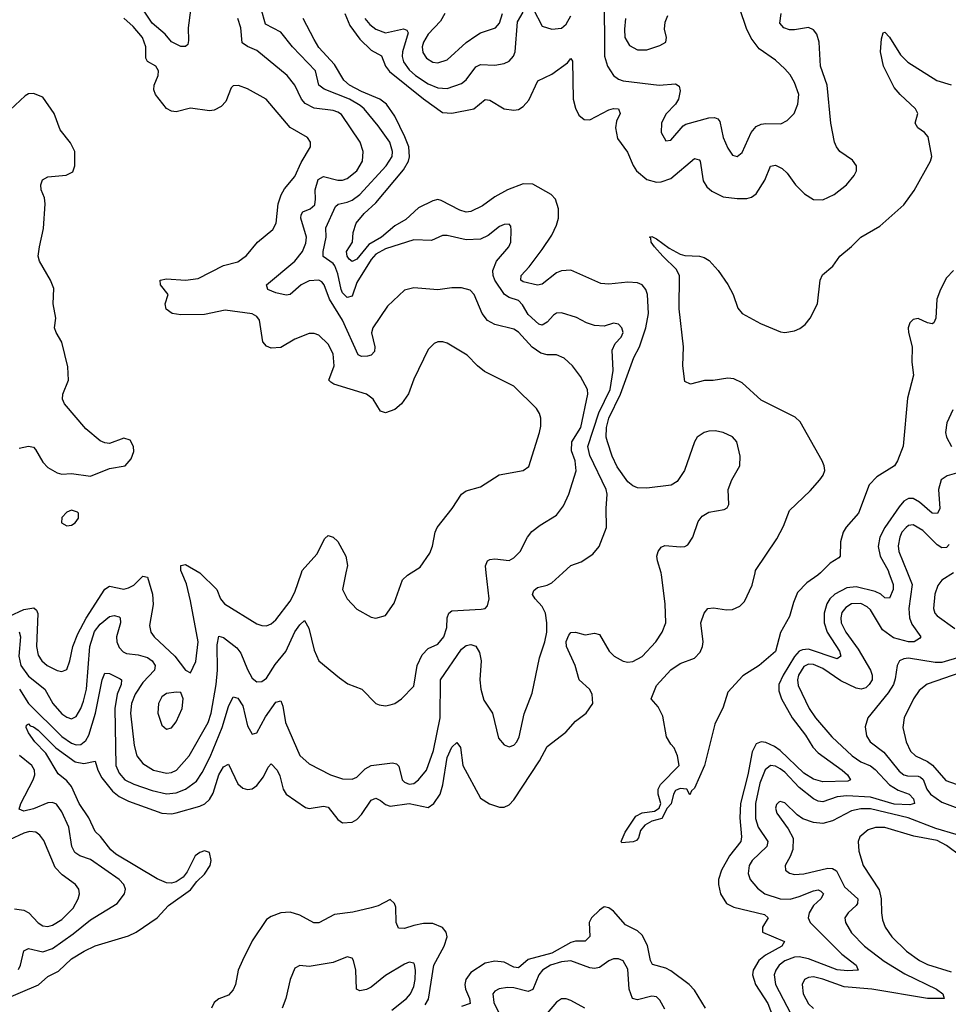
# Model space of a CAD drawing. Header units: inches. Extents: x 1843162 to 1959474, y 907081 to 1016326.
# Tile 217 of 256: x 1872972 to 1876877, y 1008186 to 1012325. Entities that reach past the tile are written whole.
import ezdxf

# ---------------------------------------------------------------- set-up
doc = ezdxf.new("R2010")
doc.units = ezdxf.units.IN
doc.header["$MEASUREMENT"] = 0
doc.layers.add('B8070', color=7, linetype='Continuous')
doc.layers.add('B8071', color=7, linetype='Continuous')

msp = doc.modelspace()

# ---------------------------------------------------------------- linework, layer by layer
at = {"layer": 'B8070', "color": 5}
for points, elevation in [([(1872890, 1008199.7), (1873051.8, 1008268.2), (1873090, 1008303), (1873135.1, 1008324.9), (1873190, 1008377.3), (1873243.1, 1008410), (1873290, 1008431.6), (1873430, 1008473.2), (1873462.4, 1008490), (1873550.4, 1008549.6), (1873598.4, 1008601.6), (1873690, 1008667.2), (1873717.3, 1008702.7), (1873750, 1008732.7), (1873773.1, 1008770), (1873776.8, 1008790), (1873770, 1008823.7), (1873750, 1008831.7), (1873730, 1008824.7), (1873710, 1008809.6), (1873676.7, 1008743.3), (1873659.4, 1008720.6), (1873630, 1008700.7), (1873610, 1008695.5), (1873590, 1008696.6), (1873550, 1008713), (1873376.6, 1008816.6), (1873355.9, 1008835.9), (1873312.1, 1008892.1), (1873290, 1008911.9), (1873262.8, 1008970), (1873222.9, 1009030), (1873190, 1009101.7), (1873170, 1009125.3), (1873134.5, 1009154.5), (1873081.7, 1009241.7), (1873036.2, 1009290), (1873010, 1009327.2), (1872999.7, 1009350), (1873000.6, 1009359.4), (1873010, 1009364.9), (1873016.2, 1009356.2), (1873030, 1009352.5), (1873050, 1009337.9), (1873123.8, 1009263.8), (1873205.9, 1009205.9), (1873241.5, 1009198.5), (1873290, 1009208.5), (1873301.4, 1009170), (1873318.2, 1009138.2), (1873362.6, 1009082.6), (1873390, 1009059.6), (1873430, 1009039.9), (1873570, 1008989.6), (1873610, 1008987), (1873630, 1008990.5), (1873730, 1009018.7), (1873751.4, 1009028.6), (1873770, 1009046.9), (1873786, 1009074), (1873810, 1009151.1), (1873830, 1009184.5), (1873850, 1009195.3), (1873890, 1009113.2), (1873910, 1009095.2), (1873930, 1009088.8), (1873950, 1009092.3), (1873970, 1009105.9), (1873997.6, 1009142.4), (1874017, 1009183), (1874030, 1009196.9), (1874055.4, 1009170), (1874066, 1009146), (1874079.8, 1009090), (1874092.8, 1009070), (1874173.6, 1009013.6), (1874190, 1009008.8), (1874250, 1009018.7), (1874270, 1009014.3), (1874310, 1008962.8), (1874330, 1008949.3), (1874370, 1008952.3), (1874390, 1008963), (1874410, 1008984.1), (1874450, 1009044.2), (1874470, 1009053.1), (1874490, 1009043.2), (1874510, 1009025.4), (1874530, 1009018.3), (1874610, 1009030.1), (1874690, 1009013.5), (1874714.1, 1009030), (1874739.9, 1009070), (1874751.5, 1009108.5), (1874770, 1009222.8), (1874790, 1009266.7), (1874810, 1009287.2), (1874825.8, 1009265.8), (1874836.2, 1009190), (1874910, 1009052), (1874948.5, 1009028.5), (1874990, 1009015), (1875010, 1009015), (1875030, 1009024.8), (1875050, 1009046.1), (1875157.9, 1009210), (1875190.4, 1009269.6), (1875268.3, 1009330), (1875310, 1009376.5), (1875354.8, 1009410), (1875382, 1009450), (1875379.5, 1009490), (1875368.6, 1009510), (1875325.3, 1009550), (1875307.9, 1009610), (1875272.2, 1009690), (1875270, 1009710.8), (1875281.8, 1009738.2), (1875290, 1009748.5), (1875310, 1009750.3), (1875350, 1009739.7), (1875390, 1009745.4), (1875410, 1009740.3), (1875451.3, 1009670), (1875472.4, 1009650), (1875510, 1009628.4), (1875530, 1009624.7), (1875550, 1009627.1), (1875590, 1009647.4), (1875647.9, 1009710), (1875674, 1009750), (1875689.3, 1009790), (1875687.3, 1009870), (1875671.9, 1009991.9), (1875669.5, 1010000)], 520), ([(1872930, 1009817.6), (1872990, 1009846.1), (1873032.4, 1009852.4), (1873043.2, 1009843.2), (1873048.4, 1009828.4), (1873043.6, 1009690), (1873050, 1009654), (1873065.1, 1009630), (1873088.3, 1009610), (1873130, 1009589.4), (1873150, 1009584.9), (1873170, 1009594), (1873183, 1009630), (1873195.1, 1009690), (1873217.4, 1009742.6), (1873251.4, 1009808.6), (1873330, 1009930.9), (1873350, 1009943.5), (1873410, 1009931.6), (1873430, 1009936.6), (1873452.1, 1009947.9), (1873490, 1009985.8), (1873510, 1009981.1), (1873530.7, 1009910), (1873533.6, 1009866.4), (1873518.6, 1009778.6), (1873524, 1009750), (1873537.8, 1009730), (1873624, 1009650), (1873670, 1009590.4), (1873690, 1009578.8), (1873713.6, 1009626.4), (1873722.2, 1009710), (1873690, 1009882.4), (1873673.6, 1009953.6), (1873653.6, 1010000)], 580), ([(1872970, 1009752.3), (1872976, 1009730), (1872968.2, 1009650), (1872977.4, 1009610), (1873010, 1009565.6), (1873077.4, 1009510), (1873111.9, 1009450), (1873150, 1009407.5), (1873170, 1009392.3), (1873190, 1009386.3), (1873210, 1009395.9), (1873230, 1009429.2), (1873240.4, 1009459.6), (1873253.5, 1009510), (1873267.4, 1009690), (1873287.3, 1009752.7), (1873310, 1009783.3), (1873350, 1009815.9), (1873370, 1009820.5), (1873390, 1009814.2), (1873394.4, 1009810), (1873395.9, 1009790), (1873379.3, 1009730), (1873380.4, 1009710), (1873390, 1009686.5), (1873407.1, 1009667.1), (1873420.8, 1009660.8), (1873470, 1009655.5), (1873510, 1009643.4), (1873528.8, 1009630), (1873542.3, 1009610), (1873538.9, 1009590), (1873490, 1009539.1), (1873457.6, 1009490), (1873442.8, 1009450), (1873438.1, 1009410), (1873454.1, 1009274.1), (1873465.3, 1009230), (1873490, 1009198.3), (1873535.6, 1009170), (1873590, 1009157.5), (1873610, 1009160.1), (1873631.4, 1009170), (1873685.3, 1009230), (1873764.3, 1009370), (1873777.2, 1009410), (1873798.6, 1009530), (1873804.1, 1009590), (1873802.3, 1009697.7), (1873810, 1009733.8), (1873830, 1009727.7), (1873885, 1009685), (1873901.9, 1009661.9), (1873930, 1009593.2), (1873950, 1009557.2), (1873970, 1009541.1), (1873990, 1009542.3), (1874010, 1009557.5), (1874046, 1009614), (1874091.2, 1009668.8), (1874130, 1009751.3), (1874150, 1009780.9), (1874170, 1009799.3), (1874187.6, 1009767.6), (1874210, 1009674.9), (1874230, 1009630.4), (1874317.8, 1009557.8), (1874352.7, 1009532.7), (1874411.3, 1009511.3), (1874470, 1009450.6), (1874484.2, 1009444.2), (1874510, 1009440.3), (1874530, 1009444.6), (1874550, 1009450.3), (1874577.6, 1009470), (1874630, 1009522.8), (1874644, 1009610), (1874664.6, 1009655.4), (1874690, 1009681.5), (1874730, 1009699.8), (1874755.8, 1009730), (1874768.1, 1009770), (1874769.2, 1009810), (1874776.8, 1009830), (1874790, 1009840.2), (1874913.2, 1009846.8), (1874929.8, 1009850.2), (1874939.6, 1009860.4), (1874947, 1009890), (1874934.6, 1010000)], 560), ([(1872971.3, 1009510), (1873008.8, 1009450), (1873150, 1009312.2), (1873190, 1009283.3), (1873210, 1009276.5), (1873230, 1009278.5), (1873250, 1009294.4), (1873262.8, 1009317.2), (1873291.2, 1009410), (1873318.8, 1009550), (1873330, 1009577.8), (1873350, 1009576.9), (1873394.3, 1009554.3), (1873400.9, 1009550), (1873399.2, 1009530), (1873382.4, 1009490), (1873372.8, 1009430), (1873375.9, 1009190), (1873390, 1009157.1), (1873414.8, 1009130), (1873451.6, 1009111.6), (1873530, 1009084.3), (1873590, 1009070.5), (1873630, 1009075.1), (1873670, 1009090.6), (1873715.4, 1009124.6), (1873740.2, 1009159.8), (1873773.6, 1009226.4), (1873823.7, 1009350), (1873850, 1009437.4), (1873870, 1009477.8), (1873890, 1009473.4), (1873910, 1009440.3), (1873930, 1009356.4), (1873950, 1009321.5), (1873970, 1009326.7), (1874006, 1009394), (1874050, 1009456.5), (1874070, 1009461.3), (1874078.7, 1009438.7), (1874089.5, 1009370), (1874150, 1009232.2), (1874190, 1009197.3), (1874279.3, 1009150), (1874330, 1009134.4), (1874370, 1009132.4), (1874390, 1009141.3), (1874424.4, 1009175.6), (1874449.9, 1009190.1), (1874540.4, 1009200.4), (1874556.2, 1009196.2), (1874566.6, 1009186.6), (1874580.8, 1009130), (1874590, 1009119.6), (1874610, 1009111.3), (1874630, 1009114.4), (1874650, 1009129.2), (1874682.3, 1009170), (1874712.5, 1009252.5), (1874740.7, 1009390), (1874742, 1009550), (1874830, 1009678.4), (1874850, 1009694), (1874870, 1009698.6), (1874890.8, 1009690.8), (1874905.3, 1009665.3), (1874912.3, 1009630), (1874907.8, 1009550), (1874911.9, 1009510), (1874924.6, 1009464.6), (1874960.7, 1009410), (1874985.4, 1009305.4), (1875010, 1009276.5), (1875030, 1009268.8), (1875050, 1009274.9), (1875063.1, 1009290), (1875072.2, 1009310), (1875093.2, 1009406.8), (1875126.7, 1009493.3), (1875157.8, 1009642.2), (1875180.8, 1009710), (1875189.2, 1009750), (1875189.2, 1009790), (1875183.1, 1009830), (1875170, 1009858), (1875139.8, 1009890), (1875129.2, 1009909.2), (1875133.9, 1009926.1), (1875150, 1009937.7), (1875190, 1009947.4), (1875210, 1009957.4), (1875256.8, 1010000)], 540), ([(1873729.6, 1010000), (1873730, 1009999.8), (1873801.2, 1009930), (1873816.9, 1009890), (1873832.9, 1009870), (1873970, 1009785.2), (1873990, 1009777.6), (1874010, 1009776.9), (1874030, 1009784.9), (1874050, 1009801.8), (1874110, 1009880.2), (1874130, 1009918.5), (1874157.1, 1010000)], 580), ([(1874344.2, 1010000), (1874330.3, 1009930), (1874348.8, 1009890), (1874390, 1009847), (1874450, 1009813.7), (1874470, 1009808.5), (1874510, 1009820.3), (1874547.3, 1009872.7), (1874582.6, 1009970), (1874602.4, 1009990), (1874618.6, 1010000)], 580), ([(1876339.3, 1010000), (1876328.9, 1009990), (1876282.2, 1009957.8), (1876243.5, 1009916.5), (1876225.7, 1009874.3), (1876210, 1009816.3), (1876171.7, 1009748.3), (1876150, 1009668.8), (1876082.6, 1009610), (1876013.3, 1009566.7), (1875950, 1009498), (1875930, 1009435.1), (1875896.1, 1009363.9), (1875852.6, 1009190), (1875810, 1009094), (1875796.9, 1009083.1), (1875790, 1009066), (1875778, 1009090), (1875750, 1009093.5), (1875730, 1009085.1), (1875721.5, 1009070), (1875711.5, 1009028.5), (1875695.5, 1009010), (1875672.8, 1008967.2), (1875630, 1008956.2), (1875600.9, 1008939), (1875583.1, 1008916.9), (1875574, 1008886), (1875565.9, 1008874.1), (1875551.6, 1008868.4), (1875504.1, 1008864.1), (1875501.2, 1008870), (1875518.9, 1008910), (1875562.8, 1008977.2), (1875589.7, 1008990.3), (1875641.5, 1008998.5), (1875660.7, 1009010), (1875668.3, 1009030), (1875657.3, 1009070), (1875657.3, 1009090), (1875666.6, 1009110), (1875746, 1009190), (1875738.5, 1009230), (1875724.8, 1009264.8), (1875710, 1009279.5), (1875691.6, 1009310), (1875677.5, 1009397.5), (1875657.1, 1009437.1), (1875628.2, 1009470), (1875650, 1009526), (1875710, 1009591.8), (1875750, 1009618.2), (1875810, 1009641), (1875834, 1009666), (1875843.7, 1009690), (1875845.9, 1009710), (1875836.8, 1009790), (1875850, 1009830.4), (1875865.4, 1009850), (1875890, 1009853.1), (1875943.9, 1009843.9), (1875970, 1009845.7), (1876000, 1009860), (1876020.2, 1009879.8), (1876052.6, 1009947.4), (1876064.4, 1010000)], 480), ([(1876627.3, 1010000), (1876645.5, 1009950), (1876646, 1009930), (1876630, 1009893.1), (1876610, 1009894.2), (1876594.2, 1009910), (1876570, 1009921.8), (1876490, 1009940.6), (1876450, 1009937.1), (1876400.1, 1009910), (1876378.9, 1009890), (1876366.3, 1009870), (1876355.5, 1009830), (1876355.2, 1009790), (1876368.2, 1009750), (1876419.4, 1009670), (1876425.2, 1009650), (1876410, 1009638.3), (1876290, 1009678.7), (1876263.6, 1009676.4), (1876250, 1009669.9), (1876230, 1009647.4), (1876182.6, 1009570), (1876164.8, 1009530), (1876164.3, 1009504.3), (1876175.7, 1009470), (1876220.9, 1009390), (1876277.3, 1009317.3), (1876306.9, 1009266.9), (1876330, 1009243.4), (1876431.5, 1009170), (1876453.1, 1009150), (1876465.3, 1009130), (1876455.4, 1009124.6), (1876350, 1009120.7), (1876310, 1009133), (1876270, 1009157.7), (1876170, 1009252.8), (1876146.8, 1009270), (1876110, 1009287.1), (1876090, 1009289.9), (1876070, 1009281.3), (1876052.6, 1009247.4), (1876033.8, 1009150), (1876003.4, 1009030), (1876000.5, 1008970), (1876007.3, 1008890), (1876004.6, 1008870), (1875957.5, 1008810), (1875923, 1008750), (1875911, 1008710), (1875911.1, 1008690), (1875919.2, 1008650), (1875944, 1008610), (1875975, 1008595), (1876103.8, 1008563.8), (1876120.2, 1008550), (1876096.5, 1008510), (1876095.3, 1008490), (1876188.1, 1008450), (1876177.3, 1008430), (1876108, 1008392), (1876081, 1008370), (1876056, 1008330), (1876054.2, 1008310), (1876066.9, 1008270), (1876118.5, 1008190), (1876156.9, 1008090)], 520), ([(1876705.8, 1010000), (1876725.8, 1009950), (1876711, 1009850), (1876714.2, 1009810), (1876723.7, 1009783.7), (1876761.2, 1009730), (1876756.8, 1009723.2), (1876733.4, 1009710), (1876710.4, 1009709.6), (1876647, 1009727), (1876600.3, 1009760.3), (1876550, 1009844.3), (1876536.6, 1009856.6), (1876510, 1009870.3), (1876470, 1009868.7), (1876445.9, 1009854.1), (1876430, 1009833.6), (1876425.3, 1009810), (1876427.1, 1009790), (1876446.1, 1009750), (1876498.4, 1009678.4), (1876550.1, 1009590), (1876557.8, 1009570), (1876556.8, 1009550), (1876544.5, 1009530), (1876530, 1009516.4), (1876510.4, 1009510), (1876490, 1009514.3), (1876425.3, 1009545.3), (1876350, 1009597), (1876310, 1009615), (1876290, 1009615.5), (1876270, 1009605.9), (1876247, 1009570), (1876243.3, 1009550), (1876246.1, 1009526.1), (1876292.5, 1009430), (1876319.5, 1009390), (1876387.9, 1009310), (1876473.5, 1009230), (1876510, 1009205.4), (1876550, 1009189.1), (1876570, 1009173.3), (1876630, 1009108), (1876666.5, 1009086.5), (1876713.1, 1009070), (1876730.5, 1009050), (1876735.4, 1009030), (1876715.5, 1009024.5), (1876650, 1009027.7), (1876550, 1009057.1), (1876450, 1009062.5), (1876410, 1009058.1), (1876350, 1009037.1), (1876330, 1009039.9), (1876310, 1009049.9), (1876250, 1009096.7), (1876190, 1009161.2), (1876170, 1009176.4), (1876150, 1009186.9), (1876130.1, 1009189.9), (1876107.7, 1009172.3), (1876085, 1009115), (1876066.1, 1009030), (1876066.9, 1008966.9), (1876077.3, 1008930), (1876118.7, 1008870), (1876114.8, 1008850), (1876052.3, 1008790), (1876040.4, 1008770), (1876036.3, 1008736.3), (1876044.7, 1008710), (1876074.3, 1008674.3), (1876106.4, 1008650), (1876170, 1008629.7), (1876211.7, 1008628.3), (1876250, 1008638.6), (1876310, 1008663.6), (1876330, 1008667.8), (1876341.5, 1008661.5), (1876352.1, 1008650), (1876341.8, 1008630), (1876310, 1008601.3), (1876291.8, 1008570), (1876287.9, 1008550), (1876296.1, 1008530), (1876430, 1008396.9), (1876490.2, 1008350), (1876498.4, 1008330), (1876453.8, 1008326.2), (1876410, 1008331.1), (1876290, 1008377.2), (1876250, 1008385.6), (1876230, 1008384), (1876190, 1008369.4), (1876166, 1008350), (1876151.8, 1008330), (1876145, 1008310), (1876150.6, 1008270), (1876230, 1008117)], 540), ([(1876899.4, 1010000), (1876850.6, 1009969.4), (1876833.2, 1009946.8), (1876820.4, 1009910), (1876815.3, 1009850), (1876821.2, 1009830), (1876830, 1009818.4), (1876905.2, 1009765.2)], 560), ([(1877010.1, 1009669.9), (1876850, 1009623), (1876822.5, 1009622.5), (1876710, 1009640.4), (1876690, 1009638.5), (1876671.5, 1009630), (1876661.6, 1009610), (1876654.4, 1009554.4), (1876646.4, 1009530), (1876624.6, 1009495.4), (1876539.3, 1009390), (1876528, 1009352), (1876533.9, 1009313.9), (1876548.7, 1009290), (1876606.3, 1009246.3), (1876670, 1009166.5), (1876690, 1009151), (1876706.1, 1009146.1), (1876750, 1009145.6), (1876760.2, 1009140.2), (1876771.1, 1009131.1), (1876787.3, 1009090), (1876802.1, 1009070), (1876850, 1009035.5), (1876974, 1008990)], 560), ([(1876930, 1009581.4), (1876788.4, 1009531.6), (1876755.4, 1009504.6), (1876731.4, 1009470), (1876691.7, 1009390), (1876686.4, 1009350), (1876699.8, 1009290), (1876718.8, 1009250), (1876739.2, 1009230), (1876790, 1009206.9), (1876811.1, 1009191.1), (1876866.9, 1009126.9), (1876910, 1009111.9)], 580), ([(1872967.1, 1008332.9), (1872975.8, 1008350), (1872990, 1008410.3), (1873010, 1008421.2), (1873070, 1008406.8), (1873110, 1008420.5), (1873197.2, 1008482.8), (1873270, 1008541.7), (1873381.5, 1008610), (1873413.1, 1008650), (1873417.8, 1008670), (1873409.8, 1008690), (1873390.8, 1008710), (1873270, 1008794.1), (1873225.7, 1008810), (1873203.9, 1008823.9), (1873191.4, 1008850), (1873179.3, 1008930), (1873150, 1008995.3), (1873127.2, 1009027.2), (1873110, 1009034.5), (1873090, 1009032.3), (1873030, 1009008.2), (1872990, 1008997.4), (1872970, 1009006.6), (1872977.3, 1009030), (1873028.7, 1009130), (1873035.4, 1009150), (1873034.9, 1009170), (1873023, 1009190), (1872972, 1009232)], 540), ([(1876910, 1008899.5), (1876825.2, 1008925.2), (1876708, 1008970), (1876550, 1009007.1), (1876510, 1009008.1), (1876470, 1008998.7), (1876390, 1008957.2), (1876350, 1008945.8), (1876310, 1008950.5), (1876266.1, 1008966.1), (1876241.9, 1008981.9), (1876190, 1009032.8), (1876170, 1009038.3), (1876164.6, 1009035.4), (1876154.4, 1009025.6), (1876150.3, 1009010), (1876156.9, 1008990), (1876204.3, 1008924.3), (1876224.2, 1008884.2), (1876223.3, 1008836.7), (1876212.9, 1008807.1), (1876191.6, 1008770), (1876192.2, 1008750), (1876210, 1008736.9), (1876231.2, 1008731.2), (1876270, 1008735), (1876370, 1008757.8), (1876390, 1008756.4), (1876407.3, 1008747.3), (1876440.4, 1008680.4), (1876497.4, 1008630), (1876495.5, 1008610), (1876490, 1008601.5), (1876455.9, 1008570), (1876442.2, 1008550), (1876444.3, 1008530), (1876470, 1008486.7), (1876524.4, 1008430), (1876608.1, 1008368.1), (1876694.5, 1008314.5), (1876827.7, 1008250), (1876854.4, 1008230), (1876860.5, 1008210), (1876789.3, 1008210), (1876555.6, 1008250), (1876438.9, 1008258.9), (1876350, 1008292.1), (1876310, 1008301.5), (1876290, 1008299.2), (1876272.8, 1008290), (1876262.5, 1008270), (1876266.9, 1008230), (1876290, 1008188.4), (1876310, 1008168.8)], 560), ([(1872950, 1008587.5), (1872990, 1008581.5), (1873010.5, 1008570.5), (1873050, 1008528.4), (1873070, 1008515.8), (1873090, 1008513.1), (1873110, 1008518.8), (1873150, 1008543), (1873197.6, 1008590), (1873218.7, 1008630), (1873223.4, 1008650), (1873220.7, 1008670), (1873207.2, 1008690), (1873150.8, 1008730.8), (1873121.6, 1008761.6), (1873074.3, 1008874.3), (1873057.5, 1008897.5), (1873040.7, 1008910), (1873013, 1008913), (1872990, 1008905.4), (1872930, 1008876.9)], 560), ([(1876930, 1008808.7), (1876870, 1008853.8), (1876830, 1008874.7), (1876732.3, 1008892.3), (1876610, 1008929.4), (1876570.6, 1008929.4), (1876540.8, 1008919.2), (1876505.5, 1008890), (1876497.6, 1008870), (1876501.2, 1008830), (1876519.3, 1008770), (1876587.2, 1008667.2), (1876595.5, 1008630), (1876595.7, 1008570), (1876600.5, 1008540.5), (1876612.4, 1008510), (1876639.8, 1008470), (1876701.3, 1008410), (1876755.6, 1008370), (1876790, 1008353.8), (1876890, 1008322.7)], 580), ([(1874676.8, 1008183.2), (1874691.7, 1008208.3), (1874713.7, 1008350), (1874756.7, 1008430), (1874770.3, 1008470.3), (1874765.4, 1008490), (1874750, 1008508.3), (1874710, 1008525.9), (1874670, 1008525.3), (1874630, 1008518), (1874590, 1008504.1), (1874565.6, 1008505.6), (1874555.2, 1008530), (1874554.2, 1008594.2), (1874548.7, 1008610), (1874530, 1008627), (1874479.4, 1008600.6), (1874450, 1008591.3), (1874373.7, 1008573.7), (1874296.1, 1008563.9), (1874230, 1008529.1), (1874208.7, 1008528.7), (1874150, 1008560.2), (1874110, 1008572.9), (1874070, 1008569.9), (1874030, 1008554.9), (1874010, 1008542.3), (1873950, 1008452.5), (1873909.3, 1008370), (1873890.7, 1008330), (1873879.4, 1008270), (1873870, 1008246.6), (1873850, 1008223.8), (1873810, 1008208.7), (1873790, 1008194.3), (1873778.2, 1008170)], 520), ([(1875856.1, 1008170), (1875810, 1008245.1), (1875787.1, 1008270), (1875710, 1008326.4), (1875690, 1008338.1), (1875633.5, 1008353.5), (1875624.5, 1008370), (1875612.9, 1008432.9), (1875590, 1008476.5), (1875570, 1008495.6), (1875519.7, 1008519.7), (1875470, 1008578), (1875450, 1008591.2), (1875430, 1008595.7), (1875410, 1008582.3), (1875377.4, 1008550), (1875367.7, 1008530), (1875369.2, 1008470.8), (1875350, 1008451), (1875310, 1008451.5), (1875290, 1008445.6), (1875210, 1008401.6), (1875110, 1008374.2), (1875070, 1008339.3), (1875050, 1008341.5), (1875010, 1008363.9), (1874970, 1008367.9), (1874930, 1008359.2), (1874870, 1008320.2), (1874848.7, 1008290), (1874844.2, 1008270), (1874846.8, 1008250), (1874864.3, 1008210), (1874866, 1008190), (1874830, 1008176.2)], 520), ([(1874537.9, 1008162.1), (1874599, 1008210), (1874615.8, 1008230), (1874630, 1008261.6), (1874635.3, 1008290), (1874637, 1008330), (1874633.2, 1008353.2), (1874630, 1008358.4), (1874610, 1008362.6), (1874590, 1008354.8), (1874510, 1008307), (1874450, 1008258), (1874430, 1008248.3), (1874402.6, 1008242.6), (1874388.3, 1008250), (1874385.4, 1008330), (1874376.1, 1008370), (1874370, 1008379.7), (1874350, 1008385.8), (1874290, 1008361.9), (1874190, 1008345.2), (1874150, 1008349.7), (1874130, 1008337.6), (1874109.1, 1008290), (1874091.2, 1008210), (1874076.2, 1008170)], 540), ([(1875685.9, 1008165.9), (1875663.8, 1008203.8), (1875650, 1008216.8), (1875630, 1008220.9), (1875570, 1008204.7), (1875549.9, 1008209.9), (1875535.2, 1008250), (1875530, 1008334), (1875510, 1008368.6), (1875490, 1008377.8), (1875470, 1008377.4), (1875450, 1008368.9), (1875410, 1008340.2), (1875390, 1008336.8), (1875370, 1008339.9), (1875290, 1008369.3), (1875250, 1008365.1), (1875203.8, 1008350), (1875170.7, 1008329.3), (1875155, 1008310), (1875130, 1008247.9), (1875110, 1008240.4), (1875050, 1008255.4), (1875023.3, 1008256.7), (1874988.8, 1008251.2), (1874970, 1008240.7), (1874961.6, 1008230), (1874966.1, 1008193.9), (1874988.1, 1008148.1)], 540), ([(1875349.3, 1008169.3), (1875290, 1008201.5), (1875270, 1008208.5), (1875250, 1008208.4), (1875230, 1008195.1), (1875190.7, 1008149.3)], 560)]:
    msp.add_lwpolyline(points, dxfattribs=dict(at, elevation=elevation))
at = {"layer": 'B8070', "color": 5, "elevation": 580}
msp.add_lwpolyline([(1873630, 1009498.7), (1873590, 1009492.1), (1873570, 1009478), (1873555.3, 1009450), (1873552.9, 1009410), (1873570, 1009359.1), (1873590, 1009343), (1873610, 1009348), (1873630, 1009373), (1873655.1, 1009430), (1873659.7, 1009470), (1873650, 1009496)], close=True, dxfattribs=at)
at = {"layer": 'B8071', "color": 5}
for points, elevation in [([(1875430, 1012432), (1875431.2, 1012171.2), (1875443.8, 1012130), (1875470, 1012090.3), (1875490, 1012074.4), (1875510, 1012067.8), (1875662, 1012050), (1875730, 1012054.9), (1875745.2, 1012045.3), (1875750, 1012026), (1875742.4, 1011990), (1875730.2, 1011969.8), (1875690, 1011926.9), (1875671.1, 1011890), (1875670.2, 1011850), (1875690, 1011815.8), (1875710, 1011818.9), (1875762, 1011878), (1875773.9, 1011886.1), (1875870, 1011912), (1875894.2, 1011914.2), (1875908.3, 1011908.3), (1875916.6, 1011896.6), (1875931, 1011830), (1875950, 1011784.9), (1875970, 1011755.8), (1875990, 1011750.3), (1876010, 1011766.7), (1876048.3, 1011850), (1876070, 1011875.9), (1876090, 1011885.8), (1876110, 1011888.6), (1876172.6, 1011887.4), (1876199.3, 1011900.8), (1876228.8, 1011930), (1876243.9, 1011970), (1876248.4, 1012010), (1876230, 1012060.5), (1876212.3, 1012092.3), (1876190, 1012118.5), (1876150, 1012154.5), (1876082.5, 1012202.5), (1876047.6, 1012247.6), (1876028, 1012288), (1876000.9, 1012370)], 540), ([(1873690, 1012364.5), (1873681.2, 1012290), (1873682.8, 1012237.2), (1873679, 1012221), (1873670, 1012211.6), (1873650, 1012212.2), (1873610, 1012232), (1873583.9, 1012263.9), (1873530, 1012310.5), (1873470, 1012398.2)], 560), ([(1875256.8, 1010000), (1875290, 1010030.3), (1875334, 1010046), (1875382, 1010078), (1875408.5, 1010110), (1875440.4, 1010190), (1875438.4, 1010270), (1875443.2, 1010330), (1875438.3, 1010350), (1875370, 1010492.7), (1875361, 1010530), (1875408, 1010672), (1875455.3, 1010770), (1875468.1, 1010850), (1875463.9, 1010936.1), (1875477, 1010963), (1875502, 1010990), (1875509.7, 1011010), (1875504, 1011030), (1875490, 1011045.1), (1875470, 1011049.7), (1875430, 1011036.8), (1875390, 1011038.9), (1875356.2, 1011050), (1875313.1, 1011073.1), (1875250, 1011091.9), (1875230, 1011090.6), (1875217.2, 1011082.8), (1875190, 1011053.8), (1875170, 1011041), (1875154.7, 1011045.3), (1875110, 1011086.2), (1875086.1, 1011126.1), (1875070, 1011144.1), (1875030, 1011157.4), (1875010.6, 1011170), (1874970.3, 1011230.3), (1874963.1, 1011250), (1874961.9, 1011270), (1874977.4, 1011310), (1875029.8, 1011370), (1875038, 1011390), (1875039.7, 1011439.7), (1875037.2, 1011457.2), (1875030, 1011465.2), (1875010, 1011463.6), (1874990, 1011455.1), (1874942.7, 1011417.3), (1874910, 1011401.8), (1874850, 1011399.9), (1874770, 1011417.5), (1874750, 1011417.1), (1874703.9, 1011396.1), (1874630, 1011399.8), (1874510, 1011361.3), (1874470, 1011339.5), (1874450, 1011317.2), (1874390, 1011220.3), (1874370, 1011162.9), (1874350, 1011156.8), (1874330, 1011176.8), (1874323.9, 1011190), (1874310, 1011256.1), (1874297.3, 1011290), (1874290, 1011299.9), (1874249.1, 1011329.1), (1874248.4, 1011350), (1874261.6, 1011410), (1874260.1, 1011450), (1874300.8, 1011539.2), (1874310.9, 1011549.1), (1874350, 1011557.5), (1874370, 1011566.7), (1874402.7, 1011590), (1874514, 1011710), (1874538, 1011750), (1874540.7, 1011770), (1874528.4, 1011810), (1874479.2, 1011879.2), (1874421.2, 1011950), (1874404.2, 1011964.2), (1874359.3, 1011990), (1874252.4, 1012032.4), (1874230.5, 1012050), (1874215.8, 1012110), (1874119.3, 1012210), (1874070, 1012271.6), (1874006.1, 1012306.1), (1873988.4, 1012370)], 540), ([(1874339.1, 1012350), (1874360.8, 1012300.8), (1874402.9, 1012242.9), (1874450, 1012197.2), (1874493.3, 1012173.3), (1874511, 1012130), (1874527.4, 1012107.4), (1874670, 1011992), (1874750, 1011935.1), (1874790, 1011931.7), (1874882, 1011950), (1874930, 1011989.2), (1874950, 1011986), (1875010, 1011950.1), (1875050, 1011943.8), (1875070, 1011947.6), (1875090, 1011959.4), (1875113.1, 1011986.9), (1875151.7, 1012068.3), (1875210, 1012095.6), (1875276.6, 1012143.4), (1875290, 1012162), (1875297, 1012150), (1875300.4, 1011990), (1875310, 1011952.2), (1875323.7, 1011923.7), (1875345.8, 1011905.8), (1875370, 1011903.5), (1875450, 1011946.1), (1875470, 1011951.1), (1875490.4, 1011950), (1875497.1, 1011930), (1875482.3, 1011897.7), (1875478.1, 1011870), (1875485.7, 1011825.7), (1875528.2, 1011768.2), (1875551.8, 1011711.8), (1875565.9, 1011690), (1875610, 1011652.3), (1875650, 1011641.4), (1875670, 1011643.2), (1875710, 1011657), (1875810, 1011741.8), (1875830, 1011735.3), (1875833.4, 1011730), (1875847, 1011647), (1875862.3, 1011622.3), (1875883.3, 1011603.3), (1875930, 1011580.1), (1875990, 1011572.9), (1876030, 1011573.2), (1876050, 1011578.5), (1876070, 1011592.3), (1876105.9, 1011650), (1876130, 1011708.9), (1876150, 1011713.2), (1876178.7, 1011698.7), (1876199.3, 1011679.3), (1876235.2, 1011630), (1876272, 1011592), (1876310, 1011569.4), (1876350, 1011568), (1876397.6, 1011590), (1876449, 1011630), (1876482, 1011670), (1876490.7, 1011690), (1876491.6, 1011710), (1876474.8, 1011734.8), (1876421.8, 1011770), (1876406.6, 1011790), (1876398.7, 1011810), (1876382.6, 1011890), (1876367.2, 1012050), (1876340.5, 1012130), (1876334.8, 1012230), (1876323.9, 1012263.9), (1876310, 1012281.7), (1876290, 1012291.6), (1876230, 1012282), (1876210, 1012282.3), (1876185.4, 1012290), (1876168.2, 1012310), (1876174.9, 1012350)], 520), ([(1874423.3, 1012330), (1874444.7, 1012304.7), (1874470, 1012284.2), (1874510, 1012269.3), (1874586.1, 1012286.1), (1874600.8, 1012280.8), (1874605.3, 1012270), (1874581.4, 1012190), (1874580.6, 1012170), (1874586.9, 1012146.9), (1874610, 1012114.2), (1874636.8, 1012090), (1874690, 1012055.5), (1874730, 1012038.6), (1874770, 1012035.5), (1874830, 1012057), (1874850, 1012071.8), (1874890, 1012127), (1874910, 1012135.9), (1874970, 1012133.8), (1875010, 1012140.8), (1875030, 1012150.2), (1875049.3, 1012170.7), (1875056.2, 1012190), (1875065, 1012315), (1875090, 1012355.6)], 540), ([(1874760.6, 1012350), (1874741.7, 1012318.3), (1874690, 1012263.7), (1874670.1, 1012230), (1874665.2, 1012210), (1874667.1, 1012187.1), (1874682.7, 1012162.7), (1874710, 1012145.6), (1874730, 1012143.5), (1874770, 1012156.1), (1874850, 1012228.9), (1874890, 1012256.8), (1874910, 1012268.8), (1874972.5, 1012290), (1874989.4, 1012310.6), (1875003.2, 1012350)], 560), ([(1875130.9, 1012370), (1875170, 1012297.3), (1875210, 1012284.2), (1875250, 1012289.3), (1875270, 1012305.4), (1875290, 1012340.9)], 540), ([(1875519.8, 1012330), (1875515, 1012285), (1875517.1, 1012250), (1875536.7, 1012216.7), (1875570, 1012197.5), (1875610, 1012197.8), (1875663.9, 1012216.1), (1875689.4, 1012230), (1875692.4, 1012250), (1875684.4, 1012284.4), (1875686.1, 1012313.9), (1875698.2, 1012341.8)], 560), ([(1874618.6, 1010000), (1874656.6, 1010023.4), (1874697.1, 1010082.9), (1874708.9, 1010111.1), (1874719.8, 1010170), (1874728, 1010190), (1874791.2, 1010270), (1874830, 1010330.4), (1874850, 1010344.9), (1874910, 1010361.3), (1874988.9, 1010411.1), (1875089, 1010430), (1875113.1, 1010446.9), (1875158.8, 1010590), (1875164, 1010616), (1875163.1, 1010650), (1875158.8, 1010670), (1875146, 1010690), (1875050, 1010783.9), (1874926.6, 1010846.6), (1874896.9, 1010870), (1874854.1, 1010914.1), (1874770, 1010964.7), (1874751, 1010971), (1874730, 1010971.1), (1874715.9, 1010964.1), (1874690, 1010938), (1874630, 1010813.2), (1874607.3, 1010752.7), (1874577.3, 1010710), (1874550, 1010686.6), (1874510, 1010672.7), (1874490, 1010679.3), (1874458.3, 1010730), (1874431.2, 1010751.2), (1874293.2, 1010793.2), (1874280.7, 1010800.7), (1874272.7, 1010810), (1874294.6, 1010870), (1874290, 1010919.5), (1874270, 1010960.5), (1874230, 1010998.3), (1874210, 1011005.4), (1874190, 1011005.7), (1874130, 1010982.4), (1874070, 1010946.6), (1874030, 1010944), (1874010, 1010952.2), (1873994.2, 1010970), (1873981.2, 1011061.2), (1873970, 1011077.2), (1873950, 1011088), (1873836.5, 1011103.5), (1873750, 1011085), (1873650, 1011083.5), (1873614, 1011090), (1873587.9, 1011107.9), (1873584.7, 1011130), (1873597.2, 1011170), (1873564, 1011210), (1873562.7, 1011230), (1873590, 1011235.2), (1873670, 1011230.2), (1873723.5, 1011236.5), (1873830, 1011292), (1873890, 1011307.3), (1873926.5, 1011333.5), (1873973, 1011390), (1874037.2, 1011442.8), (1874050.7, 1011470), (1874059.3, 1011550), (1874071.2, 1011588.8), (1874086, 1011614), (1874130, 1011665.8), (1874156.1, 1011723.9), (1874195.1, 1011790), (1874195.1, 1011810), (1874183, 1011830), (1874110, 1011870.9), (1874008.4, 1011990), (1873930, 1012034), (1873892.3, 1012047.7), (1873870, 1012047), (1873862.2, 1012037.8), (1873839.3, 1011980.7), (1873819.9, 1011960.1), (1873790, 1011944.7), (1873770, 1011941.7), (1873690, 1011952.8), (1873630, 1011937.2), (1873610, 1011940.8), (1873590, 1011951.6), (1873543.2, 1012010), (1873535.8, 1012030), (1873538, 1012050), (1873554.7, 1012090), (1873555.7, 1012110), (1873544.4, 1012130), (1873510, 1012149), (1873502.3, 1012162.3), (1873502.2, 1012210), (1873489.3, 1012250), (1873450, 1012296.1), (1873410, 1012330.6)], 580), ([(1874934.6, 1010000), (1874931.5, 1010028.5), (1874939.3, 1010050), (1874950, 1010056.4), (1874970, 1010058.7), (1875030, 1010052.2), (1875050, 1010062.4), (1875077, 1010090), (1875107.3, 1010150), (1875126.5, 1010173.5), (1875160.6, 1010199.4), (1875230, 1010241.5), (1875259.3, 1010280.7), (1875282, 1010330), (1875311.9, 1010428.1), (1875307.9, 1010470), (1875292.8, 1010512.8), (1875293.6, 1010550), (1875332.5, 1010610), (1875361, 1010750), (1875359.8, 1010770), (1875330, 1010825.6), (1875296.9, 1010870), (1875262, 1010902), (1875230, 1010915.4), (1875190, 1010915.4), (1875163.2, 1010923.2), (1875127.8, 1010947.8), (1875070, 1011010.7), (1875050, 1011023.5), (1874970, 1011043.7), (1874940.2, 1011060.2), (1874917, 1011090), (1874883.9, 1011170), (1874867.3, 1011187.3), (1874830, 1011197.8), (1874790, 1011197.8), (1874730, 1011189.1), (1874630, 1011197.4), (1874590, 1011187.3), (1874519.1, 1011120.9), (1874456.9, 1011030), (1874451.2, 1011008.8), (1874465.5, 1010950), (1874464.9, 1010930), (1874450, 1010914.2), (1874434.8, 1010910), (1874410, 1010908.5), (1874396.1, 1010916.1), (1874330, 1011062.1), (1874275.2, 1011150), (1874252.4, 1011210), (1874242.2, 1011222.2), (1874230, 1011230.4), (1874190, 1011226.9), (1874156.6, 1011210), (1874110, 1011169.7), (1874093, 1011167), (1874050, 1011176.1), (1874016.4, 1011190), (1874009.7, 1011210), (1874129, 1011310), (1874162, 1011350), (1874175, 1011385), (1874177.7, 1011410), (1874154.3, 1011490), (1874155.5, 1011504.5), (1874163.3, 1011516.7), (1874194.2, 1011530), (1874213.1, 1011546.9), (1874216.9, 1011570), (1874214.7, 1011610), (1874227.2, 1011652.8), (1874250, 1011665.5), (1874310, 1011650.1), (1874330, 1011650.1), (1874350, 1011657.3), (1874389.8, 1011690), (1874413.5, 1011730), (1874416.4, 1011770), (1874403.9, 1011810), (1874325.5, 1011925.5), (1874310, 1011936.6), (1874290, 1011943.1), (1874210, 1011952.2), (1874172.5, 1011972.5), (1874157.6, 1011990), (1874129.5, 1012049.5), (1874097.1, 1012090), (1873970, 1012194.8), (1873930, 1012211.9), (1873907.9, 1012227.9), (1873902, 1012290), (1873889.8, 1012330)], 560), ([(1875669.5, 1010000), (1875654.3, 1010050), (1875652.1, 1010070), (1875656.5, 1010090), (1875670, 1010107.8), (1875685.7, 1010114.3), (1875751.3, 1010108.7), (1875770, 1010110.2), (1875782.2, 1010117.8), (1875802.8, 1010150), (1875824.9, 1010215.1), (1875842, 1010238), (1875870, 1010254.7), (1875934.5, 1010265.5), (1875947.5, 1010272.5), (1875953.8, 1010286.2), (1875952, 1010350), (1875966.8, 1010390), (1876000.3, 1010450), (1876001.8, 1010490), (1875987.9, 1010550), (1875970, 1010570.7), (1875929.9, 1010589.9), (1875896.8, 1010596.8), (1875870, 1010594.6), (1875850, 1010589.3), (1875820.9, 1010570), (1875810.1, 1010550), (1875768.5, 1010430), (1875736.4, 1010383.6), (1875711.7, 1010368.3), (1875610, 1010356.1), (1875570, 1010357.6), (1875550, 1010364.9), (1875530, 1010382.3), (1875484.9, 1010444.9), (1875463.7, 1010490), (1875443.5, 1010550), (1875438.5, 1010570), (1875440.1, 1010610), (1875449.9, 1010650), (1875499.1, 1010750), (1875554.8, 1010905.2), (1875578.1, 1010950), (1875605.9, 1011030), (1875615.9, 1011090), (1875612.9, 1011170), (1875605, 1011190), (1875590, 1011209.8), (1875570, 1011218.7), (1875530, 1011221.2), (1875450, 1011212.7), (1875416, 1011216), (1875290, 1011272), (1875250, 1011269.2), (1875230, 1011260.4), (1875170, 1011213.7), (1875150, 1011208.5), (1875090, 1011222.9), (1875080.2, 1011230), (1875081.5, 1011250), (1875114.7, 1011285.3), (1875170, 1011359.3), (1875210, 1011419.2), (1875230, 1011460.3), (1875237.5, 1011490), (1875237.8, 1011530), (1875225.2, 1011570), (1875206.6, 1011590), (1875130, 1011633.4), (1875090, 1011634.2), (1875023.9, 1011610), (1874970, 1011580.1), (1874918, 1011542), (1874870, 1011518.5), (1874850, 1011515.4), (1874823.6, 1011523.6), (1874744.1, 1011564.1), (1874730, 1011568.7), (1874710, 1011563.7), (1874650, 1011534.5), (1874595.5, 1011484.5), (1874550, 1011458.4), (1874494, 1011410), (1874440.7, 1011379.2), (1874390, 1011318.4), (1874370, 1011308.6), (1874358.4, 1011318.4), (1874349.5, 1011330), (1874347.2, 1011350), (1874371.9, 1011390), (1874374, 1011430), (1874386.8, 1011470), (1874420.5, 1011510), (1874470, 1011554.2), (1874586.8, 1011693.2), (1874607.2, 1011730), (1874612.1, 1011747.9), (1874608, 1011790), (1874592.4, 1011832.4), (1874550, 1011919), (1874514.4, 1011970), (1874486.9, 1011990), (1874410, 1012022.4), (1874358.7, 1012050), (1874335.6, 1012070), (1874296.7, 1012136.7), (1874230, 1012208.2), (1874210, 1012241.1), (1874164.7, 1012330)], 520), ([(1876064.4, 1010000), (1876066.6, 1010010), (1876156.8, 1010143.2), (1876184.2, 1010195.8), (1876210, 1010261), (1876296.1, 1010343.9), (1876336.7, 1010390), (1876351.6, 1010410), (1876357.9, 1010430), (1876355.5, 1010450), (1876346.2, 1010470), (1876254.6, 1010634.6), (1876233.4, 1010653.4), (1876090, 1010725.6), (1876010, 1010797.7), (1875974.8, 1010814.8), (1875950, 1010817.7), (1875888.2, 1010808.2), (1875851.9, 1010808.1), (1875792.5, 1010792.5), (1875770, 1010804), (1875761.1, 1010870), (1875764.2, 1010950), (1875745.6, 1011110), (1875747.6, 1011247.6), (1875734.8, 1011274.8), (1875676.5, 1011330), (1875642.3, 1011370), (1875627.3, 1011390), (1875625.8, 1011405.8), (1875621.2, 1011410), (1875630, 1011413.1), (1875650, 1011404.2), (1875703.7, 1011363.7), (1875750, 1011339.6), (1875770, 1011333.8), (1875831.3, 1011330), (1875850, 1011325.7), (1875872, 1011312), (1875910, 1011270.3), (1875950, 1011211.7), (1875972.9, 1011170), (1875991.8, 1011111.8), (1876010.4, 1011090), (1876088.2, 1011048.2), (1876172.3, 1011012.3), (1876190, 1011009.6), (1876230, 1011017), (1876253, 1011027), (1876275.9, 1011044.1), (1876296.3, 1011070), (1876327.2, 1011130), (1876338.3, 1011230), (1876348.1, 1011251.9), (1876391.2, 1011288.8), (1876420.7, 1011330), (1876470, 1011370.9), (1876509.1, 1011410.9), (1876590, 1011457.2), (1876690, 1011546.1), (1876733.5, 1011606.5), (1876802.6, 1011730), (1876807.4, 1011750), (1876792, 1011832), (1876777.4, 1011850), (1876748.8, 1011870), (1876737.7, 1011890), (1876749.8, 1011930), (1876739.8, 1011950), (1876674.7, 1012010), (1876650, 1012040.2), (1876605.1, 1012130), (1876592.2, 1012190), (1876596.2, 1012243.8), (1876603.7, 1012270), (1876610, 1012272.1), (1876630, 1012251.8), (1876676.7, 1012176.7), (1876706.4, 1012146.4), (1876828.7, 1012068.7), (1876890, 1012051.5)], 480), ([(1872970, 1010523.2), (1873010, 1010532.4), (1873030, 1010527.2), (1873038.6, 1010518.6), (1873070, 1010464.9), (1873090, 1010442.4), (1873130, 1010419.3), (1873150, 1010414.9), (1873190, 1010417.4), (1873270, 1010406.4), (1873350, 1010438), (1873416, 1010450), (1873441.4, 1010478.6), (1873452.4, 1010510), (1873451, 1010531), (1873436.9, 1010556.9), (1873410, 1010565.1), (1873350, 1010542.9), (1873330, 1010545.6), (1873310, 1010554.7), (1873250, 1010604.7), (1873161.3, 1010710), (1873151.6, 1010730), (1873154, 1010750), (1873178, 1010810), (1873175.1, 1010864.9), (1873150, 1010969.4), (1873125.1, 1011010), (1873118, 1011030), (1873124.4, 1011070), (1873113.6, 1011130), (1873115.2, 1011195.2), (1873101.5, 1011230), (1873055.7, 1011310), (1873050.6, 1011330), (1873054.9, 1011370), (1873072.8, 1011447.2), (1873079.4, 1011550), (1873076, 1011576), (1873062.3, 1011610), (1873061.1, 1011630), (1873068.7, 1011651.3), (1873090, 1011664.4), (1873168.2, 1011671.8), (1873195.1, 1011684.9), (1873204.2, 1011710), (1873203.6, 1011770), (1873186.5, 1011806.5), (1873142.3, 1011862.3), (1873116.9, 1011930), (1873070, 1011999.3), (1873030, 1012014.5), (1873010, 1012012.7), (1872995.2, 1012004.8), (1872890, 1011906.9)], 620), ([(1876899.1, 1011270), (1876870, 1011239.8), (1876844.2, 1011190), (1876829.5, 1011150), (1876825.5, 1011070), (1876817.1, 1011050), (1876810, 1011046.2), (1876790, 1011050.9), (1876750, 1011068.9), (1876730, 1011064.8), (1876715.8, 1011050), (1876708, 1011030), (1876709.2, 1011010), (1876725.2, 1010950), (1876724.5, 1010884.5), (1876730.7, 1010830), (1876706, 1010734), (1876687.3, 1010532.7), (1876663.8, 1010470), (1876651.4, 1010450), (1876576.3, 1010403.7), (1876544.7, 1010370), (1876499, 1010250), (1876448.4, 1010191.6), (1876435.2, 1010170), (1876423.9, 1010130), (1876422.3, 1010070), (1876417.4, 1010062.6), (1876380.3, 1010039.7), (1876339.3, 1010000)], 480), ([(1876895.9, 1010684.1), (1876870.6, 1010630), (1876866.1, 1010590), (1876869.1, 1010570), (1876891.1, 1010530)], 520), ([(1876950.4, 1010429.6), (1876872, 1010408), (1876847.2, 1010390), (1876836.3, 1010350), (1876841.3, 1010270), (1876831.2, 1010248.8), (1876810, 1010249.9), (1876756.3, 1010296.3), (1876730, 1010311.6), (1876710, 1010311.8), (1876690, 1010300.2), (1876670, 1010276.6), (1876610, 1010189.9), (1876588.7, 1010150), (1876581.7, 1010110), (1876591.3, 1010070), (1876623.7, 1010010), (1876627.3, 1010000)], 520), ([(1876880.8, 1010119.2), (1876870, 1010106.5), (1876850, 1010104.9), (1876830, 1010117.2), (1876770, 1010177.7), (1876730, 1010201.4), (1876710, 1010198), (1876699.7, 1010190), (1876682.5, 1010170), (1876673.1, 1010150), (1876666.8, 1010113.2), (1876669.6, 1010090), (1876705.8, 1010000)], 540), ([(1874157.1, 1010000), (1874160.5, 1010010), (1874221.5, 1010078.5), (1874255.8, 1010144.2), (1874270, 1010156.9), (1874290, 1010150.2), (1874310, 1010131.3), (1874343.7, 1010070), (1874350.1, 1010029.9), (1874344.2, 1010000)], 580), ([(1873653.6, 1010000), (1873649.3, 1010010), (1873650, 1010030.3), (1873670, 1010034.7), (1873729.6, 1010000)], 580)]:
    msp.add_lwpolyline(points, dxfattribs=dict(at, elevation=elevation))
at = {"layer": 'B8071', "color": 5, "elevation": 620}
msp.add_lwpolyline([(1873190, 1010262.7), (1873170, 1010255.1), (1873150, 1010232.7), (1873148.2, 1010210), (1873170, 1010197.3), (1873190, 1010200.5), (1873205.2, 1010210), (1873219.3, 1010230), (1873219, 1010250), (1873214.8, 1010254.8)], close=True, dxfattribs=at)

doc.saveas('drawing.dxf')
